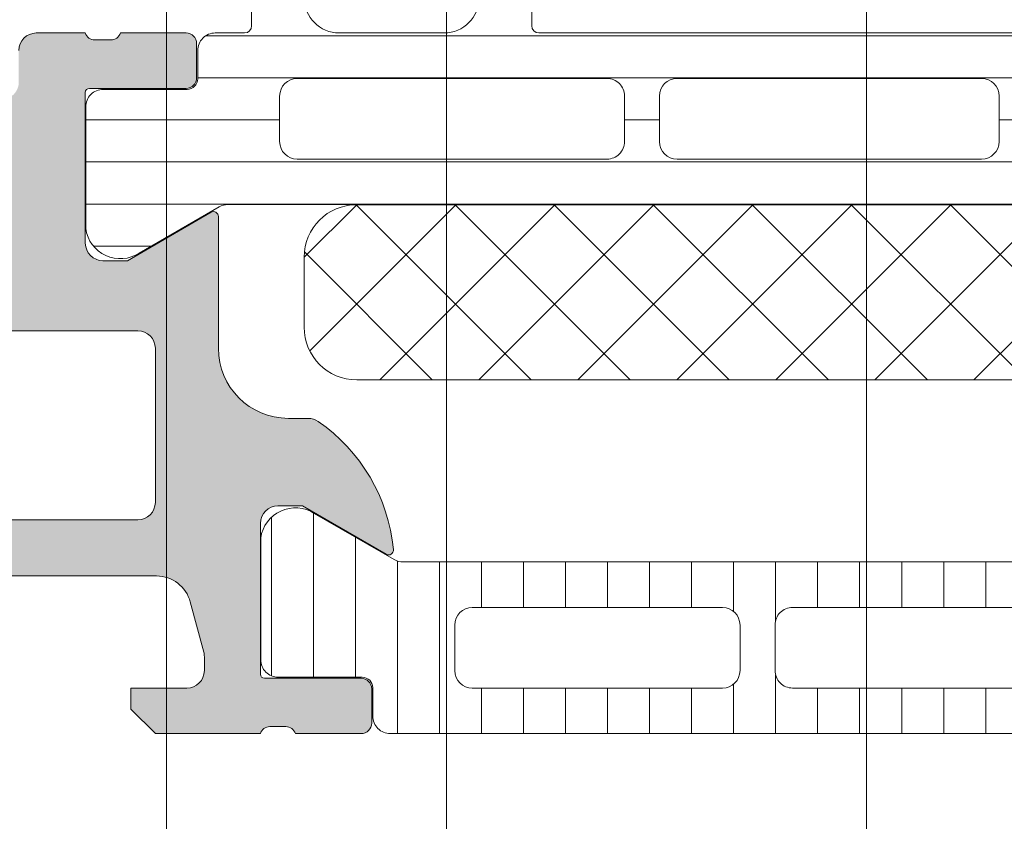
# Model space of a CAD drawing. Header units: millimetres. Extents: x 213386 to 506888, y 183055 to 450952.
# Tile 93 of 256: x 373059 to 373088, y 296788 to 296811. Entities that reach past the tile are written whole.
import ezdxf

# ---------------------------------------------------------------- set-up
doc = ezdxf.new("R2010")
doc.units = ezdxf.units.MM
doc.layers.add('FASÁDA DETAILNÍ', color=255, linetype='Continuous', lineweight=0)

msp = doc.modelspace()

# ---------------------------------------------------------------- hatches: boundary and pattern name
at = {"layer": 'FASÁDA DETAILNÍ'}
h = msp.add_hatch(color=256, dxfattribs=at)
edge = h.paths.add_edge_path()
edge.add_arc((373049.320223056, 296855.1956502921), 0.5000674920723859, 90.00773245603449, 179.9922675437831, ccw=False)
edge.add_line((373049.3201555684, 296855.6957177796), (373053.3201555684, 296855.6957177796))
edge.add_arc((373053.3200880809, 296855.1956502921), 0.5000674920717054, 360.0077324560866, 449.99226754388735, ccw=False)
edge.add_line((373053.8201555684, 296855.1957177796), (373053.8201555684, 296853.8956689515))
edge.add_arc((373053.3201186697, 296853.8957058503), 0.5000369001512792, 270.0042279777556, 359.99577202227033, ccw=False)
edge.add_line((373053.3201555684, 296853.3956689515), (373052.8201555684, 296853.3956689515))
edge.add_line((373052.8201555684, 296853.3956689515), (373052.8201555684, 296854.3956689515))
edge.add_line((373052.8201555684, 296854.3956689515), (373051.3201555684, 296854.3956689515))
edge.add_arc((373051.3201185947, 296853.3957059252), 0.9999630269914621, 449.9978814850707, 540.0021185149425)
edge.add_line((373050.3201555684, 296853.3956689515), (373050.3201555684, 296849.3956689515))
edge.add_arc((373051.3202324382, 296849.3957458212), 1.000076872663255, 180.0044039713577, 269.9955960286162)
edge.add_line((373051.3201555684, 296848.3956689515), (373052.8201555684, 296848.3956689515))
edge.add_line((373052.8201555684, 296848.3956689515), (373052.8201555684, 296849.3956689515))
edge.add_line((373052.8201555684, 296849.3956689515), (373053.3201555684, 296849.3956689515))
edge.add_arc((373053.3202130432, 296848.8957264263), 0.4999425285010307, -0.006586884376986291, 90.0065868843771, ccw=False)
edge.add_line((373053.8201555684, 296848.8956689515), (373053.8201555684, 296846.0956811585))
edge.add_arc((373053.3201555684, 296846.0956811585), 0.5000000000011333, 270.0000000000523, 360.0000000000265, ccw=False)
edge.add_line((373053.3201555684, 296845.5956811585), (373053.1201555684, 296845.5956811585))
edge.add_arc((373053.1201555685, 296846.0956811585), 0.5000000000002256, 179.9999999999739, 269.99999999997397, ccw=False)
edge.add_line((373052.6201555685, 296846.0956811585), (373052.6201555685, 296846.5956811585))
edge.add_arc((373052.1201204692, 296846.5956460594), 0.500035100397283, 360.0040217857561, 449.9959782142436)
edge.add_line((373052.1201555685, 296847.0956811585), (373051.3201525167, 296847.0956811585))
edge.add_arc((373051.3201690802, 296846.5956645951), 0.5000165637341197, 90.00189796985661, 179.9981020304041)
edge.add_line((373050.8201525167, 296846.5956811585), (373050.8201525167, 296815.2956872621))
edge.add_line((373050.8201525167, 296815.2956872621), (373051.2525491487, 296809.2572296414))
edge.add_arc((373052.2517688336, 296809.2956857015), 0.9999594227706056, 182.2040028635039, 269.9999999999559)
edge.add_line((373052.2517688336, 296808.2957262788), (373058.9202210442, 296808.2957262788))
edge.add_arc((373058.9202210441, 296808.7957262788), 0.5000000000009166, 270.0000000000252, 359.9999999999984)
edge.add_line((373059.4202210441, 296808.7957262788), (373059.4202210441, 296809.6957262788))
edge.add_arc((373059.9202210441, 296809.6957262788), 0.5000000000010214, 90.00000000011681, 180.0000000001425, ccw=False)
edge.add_line((373059.9202210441, 296810.1957262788), (373061.32022257, 296810.1957262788))
edge.add_arc((373061.587743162, 296810.2745627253), 0.278895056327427, 196.4198764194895, 271.1645893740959)
edge.add_line((373061.59341157, 296809.9957252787), (373062.04700557, 296809.9957252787))
edge.add_arc((373062.0526662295, 296810.2745933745), 0.2789255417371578, 268.8371299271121, 343.5754054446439)
edge.add_line((373062.32020957, 296810.1957262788), (373064.20022057, 296810.1957262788))
edge.add_arc((373064.20022057, 296809.8957262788), 0.3000000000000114, 360.00000000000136, 450, ccw=False)
edge.add_line((373064.50022057, 296809.8957262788), (373064.50022057, 296808.9157519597))
edge.add_arc((373064.20022057, 296808.9157519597), 0.2999999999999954, 270.0000000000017, 360.00000000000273, ccw=False)
edge.add_line((373064.20022057, 296808.6157519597), (373061.44022257, 296808.6157519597))
edge.add_arc((373061.44022257, 296808.4957519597), 0.1200000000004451, 449.9999999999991, 540)
edge.add_line((373061.32022257, 296808.4957519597), (373061.32022257, 296804.1957262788))
edge.add_arc((373061.82022257, 296804.1957262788), 0.5000000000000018, 179.9999999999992, 269.9999999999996)
edge.add_line((373061.82022257, 296803.6957262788), (373062.52022257, 296803.6957262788))
edge.add_line((373062.52022257, 296803.6957262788), (373064.9130428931, 296805.0772217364))
edge.add_arc((373064.9821027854, 296804.9576064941), 0.1381197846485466, -1.0322764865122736e-10, 119.9999999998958, ccw=False)
edge.add_line((373065.12022257, 296804.9576064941), (373065.12022257, 296801.1957262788))
edge.add_arc((373067.12022257, 296801.1957262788), 1.999999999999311, 180.0000000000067, 270.0000000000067)
edge.add_line((373067.12022257, 296799.1957262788), (373067.6882179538, 296799.1957262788))
edge.add_arc((373067.6882179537, 296798.6957262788), 0.5000000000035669, 415.52092823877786, 449.99999999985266, ccw=False)
edge.add_arc((373065.1407446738, 296794.9862276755), 4.999999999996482, 365.34922800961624, 415.5209282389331, ccw=False)
edge.add_arc((373069.9820959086, 296795.4338460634), 0.1381197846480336, 240.0000000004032, 367.70243749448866, ccw=False)
edge.add_line((373069.9130360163, 296795.3142308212), (373067.5202156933, 296796.6957262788))
edge.add_line((373067.5202156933, 296796.6957262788), (373066.8202156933, 296796.6957262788))
edge.add_arc((373066.8202156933, 296796.1957262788), 0.5, 450, 540)
edge.add_line((373066.3202156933, 296796.1957262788), (373066.3202156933, 296791.8957005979))
edge.add_arc((373066.4402156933, 296791.8957005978), 0.1199999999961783, 180, 269.9999999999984)
edge.add_line((373066.4402156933, 296791.7757005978), (373069.2002136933, 296791.7757005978))
edge.add_arc((373069.2002136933, 296791.4757005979), 0.2999999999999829, 0, 90.00000000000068, ccw=False)
edge.add_line((373069.5002136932, 296791.4757005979), (373069.5002136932, 296790.4957262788))
edge.add_arc((373069.2002136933, 296790.4957262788), 0.300000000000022, 270.00000000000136, 360, ccw=False)
edge.add_line((373069.2002136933, 296790.1957262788), (373067.3202026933, 296790.1957262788))
edge.add_arc((373067.0526593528, 296790.1168591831), 0.2789255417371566, 376.4245945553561, 451.1628700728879)
edge.add_line((373067.0469986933, 296790.3957272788), (373066.5934046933, 296790.3957272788))
edge.add_arc((373066.5877362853, 296790.1168898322), 0.2788950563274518, 448.8354106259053, 523.5801235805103)
edge.add_line((373066.3202156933, 296790.1957262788), (373063.320157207, 296790.1957262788))
edge.add_line((373063.320157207, 296790.1957262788), (373062.620054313, 296790.8957986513))
edge.add_line((373062.620054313, 296790.8957986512), (373062.620054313, 296791.4958047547))
edge.add_line((373062.620054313, 296791.4958047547), (373064.2200604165, 296791.4958047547))
edge.add_arc((373064.2200509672, 296791.995814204), 0.5000094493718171, 270.0010827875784, 359.9989172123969)
edge.add_line((373064.7200604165, 296791.9958047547), (373064.7200604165, 296792.3912328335))
edge.add_arc((373064.2200604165, 296792.3912328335), 0.5000000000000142, 360.0000000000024, 375.0000000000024)
edge.add_line((373064.7030233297, 296792.5206423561), (373064.3188145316, 296793.9545291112))
edge.add_arc((373063.3528887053, 296793.6957100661), 1.000000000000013, 375.0000000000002, 450.0000000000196)
edge.add_line((373063.3528887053, 296794.6957100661), (373057.6200665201, 296794.6957100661))
edge.add_line((373057.6200665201, 296794.6957100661), (373057.6200665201, 296791.4958047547))
edge.add_line((373057.6200665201, 296791.4958047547), (373058.420054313, 296791.4958047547))
edge.add_line((373058.420054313, 296791.4958047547), (373058.420054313, 296790.8957986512))
edge.add_line((373058.420054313, 296790.8957986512), (373057.2076214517, 296790.1958169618))
edge.add_line((373057.2076214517, 296790.1958169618), (373056.1200665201, 296790.1958169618))
edge.add_line((373056.1200665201, 296790.1958169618), (373056.1200665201, 296805.1957262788))
edge.add_arc((373055.6200665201, 296805.1957262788), 0.5000000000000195, 359.9999999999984, 450.0000000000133)
edge.add_line((373055.6200665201, 296805.6957262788), (373049.8201555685, 296805.6957262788))
edge.add_arc((373049.8201555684, 296806.6957262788), 1, 180, 270.00000000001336, ccw=False)
edge.add_line((373048.8201555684, 296806.6957262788), (373048.8201555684, 296855.1957177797))
edge = h.paths.add_edge_path(flags=16)
edge.add_line((373058.420054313, 296796.2957100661), (373062.8200543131, 296796.2957100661))
edge.add_arc((373062.820054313, 296796.7957100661), 0.5000000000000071, 270.0000000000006, 359.9999999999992)
edge.add_line((373063.320054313, 296796.7957100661), (373063.320054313, 296801.1957100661))
edge.add_arc((373062.820054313, 296801.1957100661), 0.4999999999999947, 359.9999999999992, 450.0000000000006)
edge.add_line((373062.820054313, 296801.6957100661), (373058.420054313, 296801.6957100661))
edge.add_arc((373058.420054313, 296801.1957100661), 0.5, 450, 540)
edge.add_line((373057.920054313, 296801.1957100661), (373057.920054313, 296796.7957100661))
edge.add_arc((373058.420054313, 296796.7957100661), 0.4999999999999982, 180, 270.0000000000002)
h = msp.add_hatch(dxfattribs=at)
h.set_pattern_fill('LINIE', color=256, scale=1.2, angle=-1.272221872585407e-14, style=0)
h.set_pattern_definition([(360, (373060.6955425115, 296790.9127556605), (2.939128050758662e-16, 1.2), [])])
edge = h.paths.add_edge_path()
edge.add_arc((373064.2302388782, 296808.886528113), 0.3000000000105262, 269.9979247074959, 359.997924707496)
edge.add_line((373064.530238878, 296808.8865172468), (373064.5302675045, 296809.6968485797))
edge.add_arc((373065.0302648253, 296809.6968331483), 0.499997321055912, 89.99761771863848, 179.9982316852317, ccw=False)
edge.add_line((373065.0302856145, 296810.196830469), (373065.8713578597, 296810.1981510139))
edge.add_arc((373065.8713578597, 296810.3981510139), 0.1999999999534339, 270, 360)
edge.add_line((373066.0713578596, 296810.3981510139), (373066.0713578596, 296814.4981510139))
edge.add_arc((373066.5713578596, 296814.4981510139), 0.5, 90, 180, ccw=False)
edge.add_line((373066.5713578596, 296814.9981510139), (373067.402107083, 296814.9981510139))
edge.add_arc((373067.4021070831, 296813.9981510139), 1, 15.000000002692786, 90.00000000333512, ccw=False)
edge.add_line((373068.3680329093, 296814.256970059), (373068.5713578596, 296813.4981510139))
edge.add_line((373068.5713578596, 296813.4981510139), (373067.5713578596, 296813.4981510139))
edge.add_line((373067.5713578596, 296813.4981510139), (373067.5713578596, 296811.1981510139))
edge.add_arc((373068.5754843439, 296811.1998602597), 1.004127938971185, 180.0975300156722, 269.7659122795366)
edge.add_line((373068.5713818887, 296810.1957407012), (373071.5712602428, 296810.1957407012))
edge.add_arc((373071.567231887, 296811.1998600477), 1.004127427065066, 270.2298596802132, 359.902482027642)
edge.add_line((373072.5713578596, 296811.1981510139), (373072.5713578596, 296813.4981510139))
edge.add_line((373072.5713578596, 296813.4981510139), (373071.5713578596, 296813.4981510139))
edge.add_line((373071.5713578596, 296813.4981510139), (373071.77468281, 296814.256970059))
edge.add_arc((373072.7406086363, 296813.9981510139), 1.00000000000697, 90, 164.9999999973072, ccw=False)
edge.add_line((373072.7406086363, 296814.9981510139), (373073.5713578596, 296814.9981510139))
edge.add_arc((373073.5713578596, 296814.4981510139), 0.5, 0, 90, ccw=False)
edge.add_line((373074.0713578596, 296814.4981510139), (373074.0713578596, 296810.3981510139))
edge.add_arc((373074.2755309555, 296810.3998795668), 0.2041804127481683, 180.4850610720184, 268.8441310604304)
edge.add_line((373074.2714121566, 296810.1957407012), (373100.1127789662, 296810.1957177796))
edge.add_arc((373100.1127635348, 296809.6957204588), 0.4999973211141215, -0.002382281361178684, 89.99823167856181, ccw=False)
edge.add_line((373100.6127608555, 296809.6956996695), (373100.6127322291, 296808.8853683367))
edge.add_arc((373100.9127322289, 296808.8853574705), 0.300000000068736, 179.9979246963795, 269.9979246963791)
edge.add_line((373100.9127213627, 296808.5853574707), (373103.312719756, 296808.5856024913))
edge.add_arc((373103.3127042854, 296808.0856065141), 0.4999959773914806, -0.0023777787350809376, 89.99822718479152, ccw=False)
edge.add_line((373103.8127002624, 296808.0855857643), (373103.812573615, 296804.6090442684))
edge.add_arc((373102.8227606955, 296804.7513907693), 0.9999960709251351, 237.27090860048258, 351.8163166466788, ccw=False)
edge.add_line((373102.2820952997, 296803.9101577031), (373099.9984862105, 296805.2287101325))
edge.add_arc((373099.7484705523, 296804.7957064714), 0.4999999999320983, 59.9979280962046, 89.99786479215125)
edge.add_line((373099.7484891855, 296805.295706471), (373065.3942204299, 296805.2967927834))
edge.add_arc((373065.3942028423, 296804.7967927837), 0.500000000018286, 89.99798460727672, 119.9979213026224)
edge.add_line((373065.1442185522, 296805.2298145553), (373062.8605139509, 296803.9114275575))
edge.add_arc((373062.3199094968, 296804.7526997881), 0.9999960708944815, 188.179532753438, 302.7249408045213, ccw=False)
edge.add_line((373061.3300862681, 296804.6104249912), (373061.3302129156, 296808.0869664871))
edge.add_arc((373061.8302088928, 296808.0869510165), 0.4999959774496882, 89.99762222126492, 179.9982271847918, ccw=False)
edge.add_line((373061.8302296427, 296808.5869469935), (373064.230228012, 296808.5865281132))
edge = h.paths.add_edge_path(flags=16)
edge.add_line((373088.4213516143, 296808.3962525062), (373088.4213516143, 296807.0962583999))
edge.add_arc((373088.9213479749, 296807.0962547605), 0.4999963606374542, 179.9995829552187, 270.0004170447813)
edge.add_line((373088.9213516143, 296806.5962583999), (373097.7713455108, 296806.5962583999))
edge.add_arc((373097.7713491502, 296807.0962547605), 0.4999963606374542, 269.9995829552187, 360.0004170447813)
edge.add_line((373098.2713455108, 296807.0962583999), (373098.2713455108, 296808.3962525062))
edge.add_arc((373097.771345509, 296808.3962690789), 0.5000000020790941, 359.9981009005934, 449.9999997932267)
edge.add_line((373097.7713455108, 296808.896269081), (373088.9213516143, 296808.896269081))
edge.add_arc((373088.9213516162, 296808.3962690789), 0.5000000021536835, 90.00000022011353, 180.0018990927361)
edge = h.paths.add_edge_path(flags=16)
edge.add_arc((373078.2213455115, 296808.396269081), 0.5, 90, 180)
edge.add_line((373077.7213455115, 296808.396269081), (373077.7213455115, 296807.0962583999))
edge.add_arc((373078.2213455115, 296807.0962583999), 0.5, 180, 270)
edge.add_line((373078.2213455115, 296806.5962583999), (373086.921351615, 296806.5962583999))
edge.add_arc((373086.921351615, 296807.0962583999), 0.5, 270, 360)
edge.add_line((373087.421351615, 296807.0962583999), (373087.421351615, 296808.396269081))
edge.add_arc((373086.921351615, 296808.396269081), 0.5, 0, 90)
edge.add_line((373086.921351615, 296808.896269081), (373078.2213455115, 296808.896269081))
edge = h.paths.add_edge_path(flags=16)
edge.add_arc((373076.2213491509, 296807.0962547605), 0.4999963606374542, 269.9995829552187, 360.0004170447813)
edge.add_line((373076.7213455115, 296807.0962583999), (373076.7213455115, 296808.3962525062))
edge.add_arc((373076.2213455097, 296808.3962690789), 0.5000000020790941, 359.9981009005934, 449.9999997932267)
edge.add_line((373076.2213455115, 296808.896269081), (373067.3713363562, 296808.896269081))
edge.add_arc((373067.3713363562, 296808.3962843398), 0.4999847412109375, 90, 180)
edge.add_line((373066.871351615, 296808.3962843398), (373066.871351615, 296807.0962736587))
edge.add_arc((373067.3713668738, 296807.0962736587), 0.5000152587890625, 180, 270)
edge.add_line((373067.3713668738, 296806.5962583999), (373076.2213455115, 296806.5962583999))
h = msp.add_hatch(dxfattribs=at)
h.set_pattern_fill('NETZ', color=256, scale=2, angle=45, style=0)
h.set_pattern_definition([(45, (397960.6382589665, 280090.6957864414), (-1.414213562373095, 1.414213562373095), []), (135, (397960.6382589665, 280090.6957864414), (-1.414213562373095, -1.414213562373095), [])])
h.paths.add_polyline_path([(373069.0712321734, 296800.2949829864, -0.4142135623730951), (373067.5712321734, 296801.7949829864), (373067.5712321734, 296803.7949829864, -0.4142135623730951), (373069.0712321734, 296805.2949829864), (373096.0712321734, 296805.2949829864, -0.4142135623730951), (373097.5712321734, 296803.7949829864), (373097.5712321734, 296801.7949829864, -0.4142135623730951), (373096.0712321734, 296800.2949829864)])
h = msp.add_hatch(dxfattribs=at)
h.set_pattern_fill('_USER', color=256, scale=1.2, angle=90, style=0, pattern_type=0)
h.set_pattern_definition([(90, (397960.6382589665, 280090.6957864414), (-1.2, 7.347638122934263e-17), [])])
edge = h.paths.add_edge_path()
edge.add_line((373070.1442654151, 296795.1627295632), (373067.8606085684, 296796.4811992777))
edge.add_arc((373067.3199736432, 296795.6399466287), 0.9999960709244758, 417.2729839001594, 531.8183919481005)
edge.add_line((373066.3301555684, 296795.7822572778), (373066.3301555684, 296792.3057157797))
edge.add_arc((373066.8301515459, 296792.30571314), 0.4999959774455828, 179.9996975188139, 270.0003024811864)
edge.add_line((373066.8301541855, 296791.8057171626), (373069.2301525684, 296791.8060491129))
edge.add_arc((373069.2301525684, 296791.506049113), 0.3000000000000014, 360, 449.9999999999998, ccw=False)
edge.add_line((373069.5301525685, 296791.506049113), (373069.5301525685, 296790.6957177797))
edge.add_arc((373070.0301498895, 296790.6957151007), 0.4999973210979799, 179.999693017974, 270.0003069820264)
edge.add_line((373070.0301525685, 296790.1957177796), (373100.112626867, 296790.1957177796))
edge.add_arc((373100.1126295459, 296790.6957151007), 0.4999973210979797, 269.9996930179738, 360.0003069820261)
edge.add_line((373100.612626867, 296790.6957177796), (373100.612626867, 296791.506049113))
edge.add_arc((373100.912626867, 296791.506049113), 0.3000000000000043, 90, 180, ccw=False)
edge.add_line((373100.912626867, 296791.8060491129), (373103.31262525, 296791.8057171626))
edge.add_arc((373103.3126278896, 296792.30571314), 0.4999959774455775, 269.9996975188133, 360.0003024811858)
edge.add_line((373103.812623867, 296792.3057157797), (373103.812623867, 296795.7822572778))
edge.add_arc((373102.8228057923, 296795.6399466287), 0.9999960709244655, 368.1816080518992, 482.7270160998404)
edge.add_line((373102.282170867, 296796.4811992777), (373099.9985140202, 296795.1627295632))
edge.add_arc((373099.748514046, 296795.59574228), 0.5000000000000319, 270.00005990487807, 299.9999965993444, ccw=False)
edge.add_line((373099.7485145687, 296795.09574228), (373070.3942648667, 296795.09574228))
edge.add_arc((373070.3942653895, 296795.59574228), 0.5000000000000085, 240.0000034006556, 269.9999400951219, ccw=False)
edge = h.paths.add_edge_path(flags=16)
edge.add_line((373090.7209825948, 296793.7957315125), (373097.8710070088, 296793.7957162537))
edge.add_arc((373097.8709634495, 296793.2956726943), 0.5000435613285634, 360.0049911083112, 449.9950088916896, ccw=False)
edge.add_line((373098.3710070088, 296793.2957162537), (373098.3710070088, 296791.9957074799))
edge.add_arc((373097.8709946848, 296791.9957350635), 0.5000123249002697, 270.00141220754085, 359.9968392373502, ccw=False)
edge.add_line((373097.8710070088, 296791.4957227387), (373090.7209825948, 296791.4957227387))
edge.add_arc((373090.7210261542, 296791.9957662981), 0.5000435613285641, 180.0049911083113, 269.9950088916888, ccw=False)
edge.add_line((373090.2209825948, 296791.9957227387), (373090.2209825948, 296793.2957315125))
edge.add_arc((373090.7210261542, 296793.2956879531), 0.5000435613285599, 90.00499110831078, 179.9950088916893, ccw=False)
edge = h.paths.add_edge_path(flags=16)
edge.add_line((373072.3709830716, 296793.7957315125), (373079.5210089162, 296793.7957315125))
edge.add_arc((373079.5209653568, 296793.2956879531), 0.5000435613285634, 360.0049911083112, 449.9950088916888, ccw=False)
edge.add_line((373080.0210089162, 296793.2957315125), (373080.0210089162, 296791.9957227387))
edge.add_arc((373079.5209653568, 296791.9957662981), 0.5000435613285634, 270.0049911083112, 359.9950088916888, ccw=False)
edge.add_line((373079.5210089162, 296791.4957227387), (373072.3709830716, 296791.4957227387))
edge.add_arc((373072.3710266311, 296791.9957662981), 0.5000435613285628, 180.0049911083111, 269.99500889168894, ccw=False)
edge.add_line((373071.8709830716, 296791.9957227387), (373071.8709830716, 296793.2957315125))
edge.add_arc((373072.3710266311, 296793.2956879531), 0.5000435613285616, 90.004991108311, 179.995008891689, ccw=False)
edge = h.paths.add_edge_path(flags=16)
edge.add_line((373081.5210089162, 296793.7957315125), (373088.7209825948, 296793.7957315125))
edge.add_arc((373088.7210333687, 296793.2957822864), 0.4999492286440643, -0.005818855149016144, 90.00581885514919, ccw=False)
edge.add_line((373089.2209825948, 296793.2957315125), (373089.2209825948, 296791.9957227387))
edge.add_arc((373088.7210333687, 296791.9956719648), 0.4999492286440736, 269.9941811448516, 360.00581885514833, ccw=False)
edge.add_line((373088.7209825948, 296791.4957227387), (373081.5210089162, 296791.4957227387))
edge.add_arc((373081.5209581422, 296791.9956719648), 0.4999492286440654, 179.9941811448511, 270.005818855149, ccw=False)
edge.add_line((373081.0210089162, 296791.9957227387), (373081.0210089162, 296793.2957315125))
edge.add_arc((373081.5209581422, 296793.2957822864), 0.4999492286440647, 89.99418114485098, 180.005818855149, ccw=False)

# ---------------------------------------------------------------- linework, layer by layer
for p, q in [((373063.6382437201, 288952.6545279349), (373063.6382437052, 307967.1544280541)), ((373063.6382437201, 293752.6545279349), (373063.638243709, 307967.1544280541)), ((373063.6382437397, 284292.1544280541), (373063.6382437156, 307967.1544280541)), ((373071.6382437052, 307967.1544280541), (373071.6382437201, 288952.6545279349)), ((373071.638243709, 307967.1544280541), (373071.6382437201, 293752.6545279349)), ((373071.6382437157, 307967.1544280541), (373071.6382437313, 292519.031885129)), ((373071.6382437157, 307967.1544280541), (373071.6382437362, 287719.0318729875)), ((373083.6382437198, 288952.6545279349), (373083.6382437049, 307967.1544280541)), ((373083.6382437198, 293752.6545279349), (373083.6382437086, 307967.1544280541)), ((373083.6382437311, 292519.031885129), (373083.6382437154, 307967.1544280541)), ((373083.638243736, 287719.0318729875), (373083.6382437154, 307967.1544280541)), ((373063.6382437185, 296377.6545368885), (373063.6382437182, 298286.6543378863)), ((373071.6382437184, 296850.3702173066), (373071.6382437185, 296377.6545368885)), ((373083.6382437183, 296377.6545368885), (373083.6382437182, 296850.3702173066)), ((373059.9202210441, 296810.1957262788), (373061.32022257, 296810.1957262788)), ((373062.32020957, 296810.1957262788), (373064.20022057, 296810.1957262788)), ((373061.59341157, 296809.9957252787), (373062.04700557, 296809.9957252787)), ((373064.50022057, 296809.8957262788), (373064.50022057, 296808.9157519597)), ((373061.32022257, 296808.4957519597), (373061.32022257, 296804.1957262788)), ((373064.20022057, 296808.6157519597), (373061.44022257, 296808.6157519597)), ((373062.52022257, 296803.6957262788), (373064.9130428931, 296805.0772217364)), ((373065.12022257, 296804.9576064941), (373065.12022257, 296801.1957262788)), ((373061.82022257, 296803.6957262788), (373062.52022257, 296803.6957262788)), ((373062.820054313, 296801.6957100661), (373058.420054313, 296801.6957100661)), ((373063.320054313, 296796.7957100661), (373063.320054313, 296801.1957100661)), ((373067.12022257, 296799.1957262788), (373067.6882179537, 296799.1957262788)), ((373067.5202156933, 296796.6957262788), (373066.8202156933, 296796.6957262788)), ((373069.9130360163, 296795.3142308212), (373067.5202156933, 296796.6957262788)), ((373070.1442654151, 296795.1627295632), (373067.8606085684, 296796.4811992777)), ((373058.420054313, 296796.2957100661), (373062.820054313, 296796.2957100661)), ((373066.3202156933, 296796.1957262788), (373066.3202156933, 296791.8957005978)), ((373066.3301555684, 296795.7822572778), (373066.3301555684, 296792.3057157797)), ((373099.7485145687, 296795.09574228), (373070.3942648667, 296795.09574228)), ((373063.3528887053, 296794.6957100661), (373057.6200665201, 296794.6957100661)), ((373064.7030233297, 296792.5206423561), (373064.3188145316, 296793.9545291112)), ((373072.3709830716, 296793.7957315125), (373079.5210089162, 296793.7957315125)), ((373081.5210089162, 296793.7957315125), (373088.7209825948, 296793.7957315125)), ((373071.8709830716, 296791.9957227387), (373071.8709830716, 296793.2957315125)), ((373080.0210089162, 296793.2957315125), (373080.0210089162, 296791.9957227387)), ((373081.0210089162, 296791.9957227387), (373081.0210089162, 296793.2957315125)), ((373064.7200604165, 296791.9958047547), (373064.7200604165, 296792.3912328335)), ((373066.4402156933, 296791.7757005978), (373069.2002136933, 296791.7757005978)), ((373066.8301541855, 296791.8057171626), (373069.2301525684, 296791.8060491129)), ((373062.620054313, 296790.8957986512), (373062.620054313, 296791.4958047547)), ((373062.620054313, 296791.4958047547), (373064.2200604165, 296791.4958047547)), ((373069.5002136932, 296791.4757005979), (373069.5002136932, 296790.4957262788)), ((373069.5301525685, 296791.506049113), (373069.5301525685, 296790.6957177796)), ((373079.5210089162, 296791.4957227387), (373072.3709830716, 296791.4957227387)), ((373088.7209825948, 296791.4957227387), (373081.5210089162, 296791.4957227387)), ((373063.320157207, 296790.1957262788), (373062.620054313, 296790.8957986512)), ((373066.3202156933, 296790.1957262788), (373063.320157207, 296790.1957262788)), ((373067.0469986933, 296790.3957272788), (373066.5934046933, 296790.3957272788)), ((373069.2002136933, 296790.1957262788), (373067.3202026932, 296790.1957262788)), ((373070.0301525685, 296790.1957177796), (373100.112626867, 296790.1957177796))]:
    msp.add_line(p, q, dxfattribs=at)
for points in [[(373099.7484891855, 296805.295706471), (373065.3942204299, 296805.2967927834, 0.1316522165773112), (373065.1442185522, 296805.2298145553), (373062.8605139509, 296803.9114275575, -0.5460410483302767), (373061.3300862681, 296804.6104249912), (373061.3302129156, 296808.0869664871, -0.4142166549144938), (373061.8302296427, 296808.5869469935), (373064.230228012, 296808.5865281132, 0.4142135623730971), (373064.530238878, 296808.8865172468), (373064.5302675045, 296809.6968485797, -0.4142167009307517), (373065.0302856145, 296810.196830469), (373065.8713578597, 296810.1981510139, 0.414213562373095), (373066.0713578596, 296810.3981510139), (373066.0713578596, 296814.4981510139, -0.414213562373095)], [(373074.0713578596, 296814.4981510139), (373074.0713578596, 296810.3981510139, 0.4058498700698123), (373074.2714121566, 296810.1957407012), (373100.1127789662, 296810.1957177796, -0.4142167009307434)], [(373067.5713578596, 296811.1981510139, 0.4125193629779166), (373068.5713818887, 296810.1957407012), (373071.5712602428, 296810.1957407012, 0.4125410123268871), (373072.5713578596, 296811.1981510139)]]:
    msp.add_lwpolyline(points, format="xyb", dxfattribs=at)
for points in [[(373076.2213455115, 296806.5962583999, 0.4142178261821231), (373076.7213455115, 296807.0962583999), (373076.7213455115, 296808.3962525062, 0.4142232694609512), (373076.2213455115, 296808.896269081), (373067.3713363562, 296808.896269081, 0.4142135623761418), (373066.871351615, 296808.3962843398), (373066.871351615, 296807.0962736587, 0.4142135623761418), (373067.3713668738, 296806.5962583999)], [(373078.2213455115, 296808.896269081, 0.4142135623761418), (373077.7213455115, 296808.396269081), (373077.7213455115, 296807.0962583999, 0.4142135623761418), (373078.2213455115, 296806.5962583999), (373086.921351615, 296806.5962583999, 0.4142135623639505), (373087.421351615, 296807.0962583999), (373087.421351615, 296808.396269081, 0.414213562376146), (373086.921351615, 296808.896269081)], [(373096.0712321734, 296805.2949829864), (373069.0712321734, 296805.2949829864, 0.414213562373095), (373067.5712321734, 296803.7949829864), (373067.5712321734, 296801.7949829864, 0.414213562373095), (373069.0712321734, 296800.2949829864), (373096.0712321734, 296800.2949829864, 0.414213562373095), (373097.5712321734, 296801.7949829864), (373097.5712321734, 296803.7949829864, 0.414213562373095)]]:
    msp.add_lwpolyline(points, format="xyb", close=True, dxfattribs=at)
for centre, radius, start, end in [((373059.9202210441, 296809.6957262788), 0.5000000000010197, 90, 180), ((373061.587743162, 296810.2745627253), 0.2788950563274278, 196.4198764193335, 271.1645893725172), ((373062.0526662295, 296810.2745933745), 0.2789255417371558, 268.8371299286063, 343.5754054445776), ((373064.20022057, 296809.8957262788), 0.3000000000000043, 0, 90), ((373064.20022057, 296808.9157519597), 0.2999999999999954, 270, 0), ((373061.44022257, 296808.4957519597), 0.1200000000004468, 90, 180), ((373064.9821027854, 296804.9576064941), 0.1381197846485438, 0, 120.0000000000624), ((373061.82022257, 296804.1957262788), 0.5000000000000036, 180, 270), ((373062.820054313, 296801.1957100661), 0.4999999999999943, 0, 90), ((373067.12022257, 296801.1957262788), 1.999999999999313, 180, 270), ((373067.6882179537, 296798.6957262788), 0.5000000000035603, 55.5209282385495, 90), ((373065.1407446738, 296794.9862276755), 4.999999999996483, 5.349228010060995, 55.5209282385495), ((373062.820054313, 296796.7957100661), 0.5000000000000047, 270, 0), ((373066.8202156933, 296796.1957262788), 0.5, 90, 180), ((373067.3199736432, 296795.6399466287), 0.9999960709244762, 57.27298390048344, 171.8183919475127), ((373069.9820959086, 296795.4338460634), 0.1381197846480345, 239.9999999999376, 7.702437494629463), ((373070.3942653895, 296795.59574228), 0.5000000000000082, 240.0000034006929, 269.9999400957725), ((373063.3528887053, 296793.6957100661), 1.000000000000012, 14.99999999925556, 90), ((373072.3710266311, 296793.2956879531), 0.5000435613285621, 90.00499110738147, 179.995008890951), ((373079.5209653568, 296793.2956879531), 0.5000435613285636, 0.004991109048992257, 89.99500889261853), ((373081.5209581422, 296793.2957822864), 0.4999492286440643, 89.99418114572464, 180.0058188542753), ((373064.2200604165, 296792.3912328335), 0.5000000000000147, 0, 14.99999999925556), ((373066.8301515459, 296792.30571314), 0.4999959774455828, 179.9996975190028, 270.0003024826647), ((373064.2200509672, 296791.995814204), 0.5000094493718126, 270.0010827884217, 359.9989172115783), ((373066.4402156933, 296791.8957005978), 0.1199999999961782, 180, 270), ((373072.3710266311, 296791.9957662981), 0.5000435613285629, 180.0049911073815, 269.9950088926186), ((373079.5209653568, 296791.9957662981), 0.5000435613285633, 270.0049911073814, 359.9950088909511), ((373081.5209581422, 296791.9956719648), 0.4999492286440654, 179.9941811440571, 270.0058188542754), ((373069.2002136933, 296791.4757005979), 0.2999999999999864, 0, 90), ((373069.2301525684, 296791.506049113), 0.3000000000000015, 0, 90), ((373069.2002136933, 296790.4957262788), 0.3000000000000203, 270, 0), ((373070.0301498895, 296790.6957151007), 0.4999973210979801, 179.9996930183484, 270.0003069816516), ((373066.5877362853, 296790.1168898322), 0.2788950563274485, 88.83541062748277, 163.5801235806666), ((373067.0526593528, 296790.1168591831), 0.2789255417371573, 16.42459455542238, 91.16287007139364)]:
    msp.add_arc(centre, radius, start, end, dxfattribs=at)

doc.saveas('drawing.dxf')
